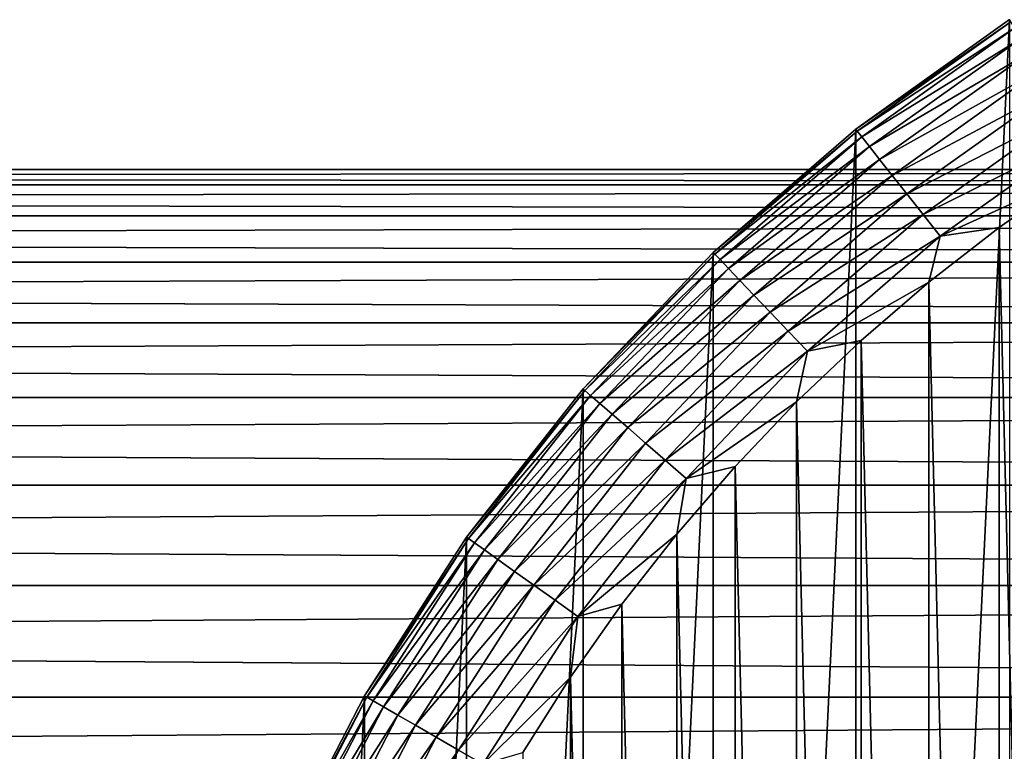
# Model space of a CAD drawing. Header units: millimetres. Extents: x -128 to 173, y -40 to 30.
# Tile 187 of 256: x 45 to 60, y 14 to 25. Entities that reach past the tile are written whole.
import ezdxf

# ---------------------------------------------------------------- set-up
doc = ezdxf.new("R2010")
doc.units = ezdxf.units.MM
doc.header["$LTSCALE"] = 56.728605
for name, color, linetype in [('235', 7, 'CONTINUOUS'), ('236', 7, 'CONTINUOUS'), ('238', 7, 'CONTINUOUS'), ('239', 7, 'CONTINUOUS'), ('3', 7, 'CONTINUOUS')]:
    doc.layers.add(name, color=color, linetype=linetype)

msp = doc.modelspace()

# ---------------------------------------------------------------- linework, layer by layer
at = {"layer": '235', "color": 7, "linetype": 'CONTINUOUS'}
for points in [[(60.124, 22.093, -67.8), (61.229, -22.87, -67.8), (61.229, 22.87, -67.8), (60.124, 22.093, -67.8)], [(59.06, 21.262, -67.8), (60.124, -22.093, -67.8), (60.124, 22.093, -67.8), (59.06, 21.262, -67.8)], [(60.124, -22.093, -67.8), (61.229, -22.87, -67.8), (60.124, 22.093, -67.8), (60.124, -22.093, -67.8)], [(58.037, 20.381, -67.8), (59.06, -21.262, -67.8), (59.06, 21.262, -67.8), (58.037, 20.381, -67.8)], [(59.06, -21.262, -67.8), (60.124, -22.093, -67.8), (59.06, 21.262, -67.8), (59.06, -21.262, -67.8)], [(57.059, 19.45, -67.8), (58.037, -20.381, -67.8), (58.037, 20.381, -67.8), (57.059, 19.45, -67.8)], [(58.037, -20.381, -67.8), (59.06, -21.262, -67.8), (58.037, 20.381, -67.8), (58.037, -20.381, -67.8)], [(56.128, 18.472, -67.8), (57.059, -19.45, -67.8), (57.059, 19.45, -67.8), (56.128, 18.472, -67.8)], [(57.059, -19.45, -67.8), (58.037, -20.381, -67.8), (57.059, 19.45, -67.8), (57.059, -19.45, -67.8)], [(55.246, 17.45, -67.8), (56.128, -18.472, -67.8), (56.128, 18.472, -67.8), (55.246, 17.45, -67.8)], [(56.128, -18.472, -67.8), (57.059, -19.45, -67.8), (56.128, 18.472, -67.8), (56.128, -18.472, -67.8)], [(54.415, 16.386, -67.8), (55.246, -17.45, -67.8), (55.246, 17.45, -67.8), (54.415, 16.386, -67.8)], [(55.246, -17.45, -67.8), (56.128, -18.472, -67.8), (55.246, 17.45, -67.8), (55.246, -17.45, -67.8)], [(53.637, 15.282, -67.8), (54.415, -16.386, -67.8), (54.415, 16.386, -67.8), (53.637, 15.282, -67.8)], [(54.415, -16.386, -67.8), (55.246, -17.45, -67.8), (54.415, 16.386, -67.8), (54.415, -16.386, -67.8)], [(52.915, 14.142, -67.8), (53.637, -15.282, -67.8), (53.637, 15.282, -67.8), (52.915, 14.142, -67.8)], [(53.637, -15.282, -67.8), (54.415, -16.386, -67.8), (53.637, 15.282, -67.8), (53.637, -15.282, -67.8)]]:
    msp.add_3dface(points, dxfattribs=at)
at = {"layer": '236', "color": 7, "linetype": 'CONTINUOUS'}
for points in [[(57.955, 23.582, -78.8), (60.281, 25.238, -78.8), (57.955, -23.582, -78.8), (57.955, 23.582, -78.8)], [(57.955, -23.582, -78.8), (60.281, 25.238, -78.8), (60.281, -25.238, -78.8), (57.955, -23.582, -78.8)], [(55.798, 21.712, -78.8), (57.955, 23.582, -78.8), (55.798, -21.712, -78.8), (55.798, 21.712, -78.8)], [(55.798, -21.712, -78.8), (57.955, 23.582, -78.8), (57.955, -23.582, -78.8), (55.798, -21.712, -78.8)], [(53.828, 19.646, -78.8), (55.798, 21.712, -78.8), (53.828, -19.646, -78.8), (53.828, 19.646, -78.8)], [(53.828, -19.646, -78.8), (55.798, 21.712, -78.8), (55.798, -21.712, -78.8), (53.828, -19.646, -78.8)], [(52.063, 17.402, -78.8), (53.828, 19.646, -78.8), (52.063, -17.402, -78.8), (52.063, 17.402, -78.8)], [(52.063, -17.402, -78.8), (53.828, 19.646, -78.8), (53.828, -19.646, -78.8), (52.063, -17.402, -78.8)], [(50.519, 15, -78.8), (52.063, 17.402, -78.8), (50.519, -15, -78.8), (50.519, 15, -78.8)], [(50.519, -15, -78.8), (52.063, 17.402, -78.8), (52.063, -17.402, -78.8), (50.519, -15, -78.8)], [(49.211, 12.462, -78.8), (50.519, 15, -78.8), (49.211, -12.462, -78.8), (49.211, 12.462, -78.8)], [(49.211, -12.462, -78.8), (50.519, 15, -78.8), (50.519, -15, -78.8), (49.211, -12.462, -78.8)]]:
    msp.add_3dface(points, dxfattribs=at)
at = {"layer": '238', "color": 7, "linetype": 'CONTINUOUS'}
for points in [[(60.281, 25.238, -78.8), (57.955, 23.582, -78.8), (60.281, 25.238, -70.3), (60.281, 25.238, -78.8)], [(60.281, 25.238, -70.3), (57.955, 23.582, -78.8), (57.955, 23.582, -70.3), (60.281, 25.238, -70.3)], [(57.955, 23.582, -78.8), (55.798, 21.712, -78.8), (57.955, 23.582, -70.3), (57.955, 23.582, -78.8)], [(57.955, 23.582, -70.3), (55.798, 21.712, -78.8), (55.798, 21.712, -70.3), (57.955, 23.582, -70.3)], [(55.798, 21.712, -78.8), (53.828, 19.646, -78.8), (55.798, 21.712, -70.3), (55.798, 21.712, -78.8)], [(55.798, 21.712, -70.3), (53.828, 19.646, -78.8), (53.828, 19.646, -70.3), (55.798, 21.712, -70.3)], [(53.828, 19.646, -78.8), (52.063, 17.402, -78.8), (53.828, 19.646, -70.3), (53.828, 19.646, -78.8)], [(53.828, 19.646, -70.3), (52.063, 17.402, -78.8), (52.063, 17.402, -70.3), (53.828, 19.646, -70.3)], [(52.063, 17.402, -78.8), (50.519, 15, -78.8), (52.063, 17.402, -70.3), (52.063, 17.402, -78.8)], [(52.063, 17.402, -70.3), (50.519, 15, -78.8), (50.519, 15, -70.3), (52.063, 17.402, -70.3)], [(50.519, 15, -78.8), (49.211, 12.462, -78.8), (50.519, 15, -70.3), (50.519, 15, -78.8)], [(50.519, 15, -70.3), (49.211, 12.462, -78.8), (49.211, 12.462, -70.3), (50.519, 15, -70.3)]]:
    msp.add_3dface(points, dxfattribs=at)
at = {"layer": '239', "color": 7, "linetype": 'CONTINUOUS'}
for points in [[(60.281, 25.238, -70.3), (57.955, 23.582, -70.3), (60.301, 25.206, -69.869), (60.281, 25.238, -70.3)], [(57.955, 23.582, -70.3), (57.978, 23.552, -69.869), (60.301, 25.206, -69.869), (57.955, 23.582, -70.3)], [(57.978, 23.552, -69.869), (60.362, 25.112, -69.447), (60.301, 25.206, -69.869), (57.978, 23.552, -69.869)], [(58.048, 23.464, -69.447), (60.362, 25.112, -69.447), (57.978, 23.552, -69.869), (58.048, 23.464, -69.447)], [(58.048, 23.464, -69.447), (60.461, 24.957, -69.052), (60.362, 25.112, -69.447), (58.048, 23.464, -69.447)], [(58.162, 23.319, -69.052), (60.461, 24.957, -69.052), (58.048, 23.464, -69.447), (58.162, 23.319, -69.052)], [(58.162, 23.319, -69.052), (60.596, 24.747, -68.694), (60.461, 24.957, -69.052), (58.162, 23.319, -69.052)], [(58.316, 23.123, -68.694), (60.596, 24.747, -68.694), (58.162, 23.319, -69.052), (58.316, 23.123, -68.694)], [(58.316, 23.123, -68.694), (60.763, 24.487, -68.386), (60.596, 24.747, -68.694), (58.316, 23.123, -68.694)], [(58.507, 22.88, -68.386), (60.763, 24.487, -68.386), (58.316, 23.123, -68.694), (58.507, 22.88, -68.386)], [(58.507, 22.88, -68.386), (60.956, 24.187, -68.135), (60.763, 24.487, -68.386), (58.507, 22.88, -68.386)], [(58.727, 22.6, -68.135), (60.956, 24.187, -68.135), (58.507, 22.88, -68.386), (58.727, 22.6, -68.135)], [(58.727, 22.6, -68.135), (61.17, 23.854, -67.951), (60.956, 24.187, -68.135), (58.727, 22.6, -68.135)], [(58.972, 22.289, -67.951), (61.17, 23.854, -67.951), (58.727, 22.6, -68.135), (58.972, 22.289, -67.951)], [(58.972, 22.289, -67.951), (61.398, 23.5, -67.838), (61.17, 23.854, -67.951), (58.972, 22.289, -67.951)], [(57.955, 23.582, -70.3), (55.798, 21.712, -70.3), (57.978, 23.552, -69.869), (57.955, 23.582, -70.3)], [(55.798, 21.712, -70.3), (55.823, 21.685, -69.869), (57.978, 23.552, -69.869), (55.798, 21.712, -70.3)], [(55.823, 21.685, -69.869), (58.048, 23.464, -69.447), (57.978, 23.552, -69.869), (55.823, 21.685, -69.869)], [(55.901, 21.604, -69.447), (58.048, 23.464, -69.447), (55.823, 21.685, -69.869), (55.901, 21.604, -69.447)], [(55.901, 21.604, -69.447), (58.162, 23.319, -69.052), (58.048, 23.464, -69.447), (55.901, 21.604, -69.447)], [(59.232, 21.958, -67.838), (61.398, 23.5, -67.838), (58.972, 22.289, -67.951), (59.232, 21.958, -67.838)], [(59.232, 21.958, -67.838), (61.229, 22.87, -67.8), (61.398, 23.5, -67.838), (59.232, 21.958, -67.838)], [(56.028, 21.47, -69.052), (58.162, 23.319, -69.052), (55.901, 21.604, -69.447), (56.028, 21.47, -69.052)], [(56.028, 21.47, -69.052), (58.316, 23.123, -68.694), (58.162, 23.319, -69.052), (56.028, 21.47, -69.052)], [(56.2, 21.29, -68.694), (58.316, 23.123, -68.694), (56.028, 21.47, -69.052), (56.2, 21.29, -68.694)], [(56.2, 21.29, -68.694), (58.507, 22.88, -68.386), (58.316, 23.123, -68.694), (56.2, 21.29, -68.694)], [(56.413, 21.066, -68.386), (58.507, 22.88, -68.386), (56.2, 21.29, -68.694), (56.413, 21.066, -68.386)], [(56.413, 21.066, -68.386), (58.727, 22.6, -68.135), (58.507, 22.88, -68.386), (56.413, 21.066, -68.386)], [(60.124, 22.093, -67.8), (61.229, 22.87, -67.8), (59.232, 21.958, -67.838), (60.124, 22.093, -67.8)], [(56.66, 20.808, -68.135), (58.727, 22.6, -68.135), (56.413, 21.066, -68.386), (56.66, 20.808, -68.135)], [(56.66, 20.808, -68.135), (58.972, 22.289, -67.951), (58.727, 22.6, -68.135), (56.66, 20.808, -68.135)], [(56.932, 20.522, -67.951), (58.972, 22.289, -67.951), (56.66, 20.808, -68.135), (56.932, 20.522, -67.951)], [(56.932, 20.522, -67.951), (59.232, 21.958, -67.838), (58.972, 22.289, -67.951), (56.932, 20.522, -67.951)], [(59.06, 21.262, -67.8), (60.124, 22.093, -67.8), (59.232, 21.958, -67.838), (59.06, 21.262, -67.8)], [(57.223, 20.217, -67.838), (59.232, 21.958, -67.838), (56.932, 20.522, -67.951), (57.223, 20.217, -67.838)], [(57.223, 20.217, -67.838), (59.06, 21.262, -67.8), (59.232, 21.958, -67.838), (57.223, 20.217, -67.838)], [(55.798, 21.712, -70.3), (53.828, 19.646, -70.3), (55.823, 21.685, -69.869), (55.798, 21.712, -70.3)], [(53.828, 19.646, -70.3), (53.856, 19.621, -69.869), (55.823, 21.685, -69.869), (53.828, 19.646, -70.3)], [(53.856, 19.621, -69.869), (55.901, 21.604, -69.447), (55.823, 21.685, -69.869), (53.856, 19.621, -69.869)], [(53.941, 19.548, -69.447), (55.901, 21.604, -69.447), (53.856, 19.621, -69.869), (53.941, 19.548, -69.447)], [(53.941, 19.548, -69.447), (56.028, 21.47, -69.052), (55.901, 21.604, -69.447), (53.941, 19.548, -69.447)], [(54.08, 19.427, -69.052), (56.028, 21.47, -69.052), (53.941, 19.548, -69.447), (54.08, 19.427, -69.052)], [(54.08, 19.427, -69.052), (56.2, 21.29, -68.694), (56.028, 21.47, -69.052), (54.08, 19.427, -69.052)], [(54.269, 19.264, -68.694), (56.2, 21.29, -68.694), (54.08, 19.427, -69.052), (54.269, 19.264, -68.694)], [(54.269, 19.264, -68.694), (56.413, 21.066, -68.386), (56.2, 21.29, -68.694), (54.269, 19.264, -68.694)], [(58.037, 20.381, -67.8), (59.06, 21.262, -67.8), (57.223, 20.217, -67.838), (58.037, 20.381, -67.8)], [(54.502, 19.062, -68.386), (56.413, 21.066, -68.386), (54.269, 19.264, -68.694), (54.502, 19.062, -68.386)], [(54.502, 19.062, -68.386), (56.66, 20.808, -68.135), (56.413, 21.066, -68.386), (54.502, 19.062, -68.386)], [(54.772, 18.828, -68.135), (56.66, 20.808, -68.135), (54.502, 19.062, -68.386), (54.772, 18.828, -68.135)], [(54.772, 18.828, -68.135), (56.932, 20.522, -67.951), (56.66, 20.808, -68.135), (54.772, 18.828, -68.135)], [(55.07, 18.569, -67.951), (56.932, 20.522, -67.951), (54.772, 18.828, -68.135), (55.07, 18.569, -67.951)], [(55.07, 18.569, -67.951), (57.223, 20.217, -67.838), (56.932, 20.522, -67.951), (55.07, 18.569, -67.951)], [(57.059, 19.45, -67.8), (58.037, 20.381, -67.8), (57.223, 20.217, -67.838), (57.059, 19.45, -67.8)], [(55.389, 18.293, -67.838), (57.223, 20.217, -67.838), (55.07, 18.569, -67.951), (55.389, 18.293, -67.838)], [(55.389, 18.293, -67.838), (57.059, 19.45, -67.8), (57.223, 20.217, -67.838), (55.389, 18.293, -67.838)], [(53.828, 19.646, -70.3), (52.063, 17.402, -70.3), (53.856, 19.621, -69.869), (53.828, 19.646, -70.3)], [(52.063, 17.402, -70.3), (52.093, 17.38, -69.869), (53.856, 19.621, -69.869), (52.063, 17.402, -70.3)], [(52.093, 17.38, -69.869), (53.941, 19.548, -69.447), (53.856, 19.621, -69.869), (52.093, 17.38, -69.869)], [(52.185, 17.315, -69.447), (53.941, 19.548, -69.447), (52.093, 17.38, -69.869), (52.185, 17.315, -69.447)], [(52.185, 17.315, -69.447), (54.08, 19.427, -69.052), (53.941, 19.548, -69.447), (52.185, 17.315, -69.447)], [(52.335, 17.208, -69.052), (54.08, 19.427, -69.052), (52.185, 17.315, -69.447), (52.335, 17.208, -69.052)], [(52.335, 17.208, -69.052), (54.269, 19.264, -68.694), (54.08, 19.427, -69.052), (52.335, 17.208, -69.052)], [(56.128, 18.472, -67.8), (57.059, 19.45, -67.8), (55.389, 18.293, -67.838), (56.128, 18.472, -67.8)], [(52.538, 17.063, -68.694), (54.269, 19.264, -68.694), (52.335, 17.208, -69.052), (52.538, 17.063, -68.694)], [(52.538, 17.063, -68.694), (54.502, 19.062, -68.386), (54.269, 19.264, -68.694), (52.538, 17.063, -68.694)], [(52.789, 16.884, -68.386), (54.502, 19.062, -68.386), (52.538, 17.063, -68.694), (52.789, 16.884, -68.386)], [(52.789, 16.884, -68.386), (54.772, 18.828, -68.135), (54.502, 19.062, -68.386), (52.789, 16.884, -68.386)], [(53.08, 16.677, -68.135), (54.772, 18.828, -68.135), (52.789, 16.884, -68.386), (53.08, 16.677, -68.135)], [(53.08, 16.677, -68.135), (55.07, 18.569, -67.951), (54.772, 18.828, -68.135), (53.08, 16.677, -68.135)], [(53.402, 16.448, -67.951), (55.07, 18.569, -67.951), (53.08, 16.677, -68.135), (53.402, 16.448, -67.951)], [(53.402, 16.448, -67.951), (55.389, 18.293, -67.838), (55.07, 18.569, -67.951), (53.402, 16.448, -67.951)], [(55.246, 17.45, -67.8), (56.128, 18.472, -67.8), (55.389, 18.293, -67.838), (55.246, 17.45, -67.8)], [(53.746, 16.203, -67.838), (55.389, 18.293, -67.838), (53.402, 16.448, -67.951), (53.746, 16.203, -67.838)], [(53.746, 16.203, -67.838), (55.246, 17.45, -67.8), (55.389, 18.293, -67.838), (53.746, 16.203, -67.838)], [(54.415, 16.386, -67.8), (55.246, 17.45, -67.8), (53.746, 16.203, -67.838), (54.415, 16.386, -67.8)], [(52.063, 17.402, -70.3), (50.519, 15, -70.3), (52.093, 17.38, -69.869), (52.063, 17.402, -70.3)], [(50.519, 15, -70.3), (50.552, 14.981, -69.869), (52.093, 17.38, -69.869), (50.519, 15, -70.3)], [(50.552, 14.981, -69.869), (52.185, 17.315, -69.447), (52.093, 17.38, -69.869), (50.552, 14.981, -69.869)], [(50.649, 14.925, -69.447), (52.185, 17.315, -69.447), (50.552, 14.981, -69.869), (50.649, 14.925, -69.447)], [(50.649, 14.925, -69.447), (52.335, 17.208, -69.052), (52.185, 17.315, -69.447), (50.649, 14.925, -69.447)], [(50.808, 14.833, -69.052), (52.335, 17.208, -69.052), (50.649, 14.925, -69.447), (50.808, 14.833, -69.052)], [(50.808, 14.833, -69.052), (52.538, 17.063, -68.694), (52.335, 17.208, -69.052), (50.808, 14.833, -69.052)], [(51.025, 14.708, -68.694), (52.538, 17.063, -68.694), (50.808, 14.833, -69.052), (51.025, 14.708, -68.694)], [(51.025, 14.708, -68.694), (52.789, 16.884, -68.386), (52.538, 17.063, -68.694), (51.025, 14.708, -68.694)], [(51.292, 14.554, -68.386), (52.789, 16.884, -68.386), (51.025, 14.708, -68.694), (51.292, 14.554, -68.386)], [(51.292, 14.554, -68.386), (53.08, 16.677, -68.135), (52.789, 16.884, -68.386), (51.292, 14.554, -68.386)], [(51.601, 14.375, -68.135), (53.08, 16.677, -68.135), (51.292, 14.554, -68.386), (51.601, 14.375, -68.135)], [(51.601, 14.375, -68.135), (53.402, 16.448, -67.951), (53.08, 16.677, -68.135), (51.601, 14.375, -68.135)], [(51.943, 14.178, -67.951), (53.402, 16.448, -67.951), (51.601, 14.375, -68.135), (51.943, 14.178, -67.951)], [(51.943, 14.178, -67.951), (53.746, 16.203, -67.838), (53.402, 16.448, -67.951), (51.943, 14.178, -67.951)], [(53.637, 15.282, -67.8), (54.415, 16.386, -67.8), (53.746, 16.203, -67.838), (53.637, 15.282, -67.8)], [(52.308, 13.967, -67.838), (53.746, 16.203, -67.838), (51.943, 14.178, -67.951), (52.308, 13.967, -67.838)], [(52.308, 13.967, -67.838), (53.637, 15.282, -67.8), (53.746, 16.203, -67.838), (52.308, 13.967, -67.838)], [(52.915, 14.142, -67.8), (53.637, 15.282, -67.8), (52.308, 13.967, -67.838), (52.915, 14.142, -67.8)], [(50.519, 15, -70.3), (49.211, 12.462, -70.3), (50.552, 14.981, -69.869), (50.519, 15, -70.3)], [(49.211, 12.462, -70.3), (49.245, 12.447, -69.869), (50.552, 14.981, -69.869), (49.211, 12.462, -70.3)], [(49.245, 12.447, -69.869), (50.649, 14.925, -69.447), (50.552, 14.981, -69.869), (49.245, 12.447, -69.869)], [(49.347, 12.4, -69.447), (50.649, 14.925, -69.447), (49.245, 12.447, -69.869), (49.347, 12.4, -69.447)], [(49.347, 12.4, -69.447), (50.808, 14.833, -69.052), (50.649, 14.925, -69.447), (49.347, 12.4, -69.447)], [(49.515, 12.324, -69.052), (50.808, 14.833, -69.052), (49.347, 12.4, -69.447), (49.515, 12.324, -69.052)], [(49.515, 12.324, -69.052), (51.025, 14.708, -68.694), (50.808, 14.833, -69.052), (49.515, 12.324, -69.052)], [(49.742, 12.22, -68.694), (51.025, 14.708, -68.694), (49.515, 12.324, -69.052), (49.742, 12.22, -68.694)], [(49.742, 12.22, -68.694), (51.292, 14.554, -68.386), (51.025, 14.708, -68.694), (49.742, 12.22, -68.694)], [(50.022, 12.092, -68.386), (51.292, 14.554, -68.386), (49.742, 12.22, -68.694), (50.022, 12.092, -68.386)], [(50.022, 12.092, -68.386), (51.601, 14.375, -68.135), (51.292, 14.554, -68.386), (50.022, 12.092, -68.386)], [(50.347, 11.943, -68.135), (51.601, 14.375, -68.135), (50.022, 12.092, -68.386), (50.347, 11.943, -68.135)], [(50.347, 11.943, -68.135), (51.943, 14.178, -67.951), (51.601, 14.375, -68.135), (50.347, 11.943, -68.135)], [(50.707, 11.779, -67.951), (51.943, 14.178, -67.951), (50.347, 11.943, -68.135), (50.707, 11.779, -67.951)], [(50.707, 11.779, -67.951), (52.308, 13.967, -67.838), (51.943, 14.178, -67.951), (50.707, 11.779, -67.951)]]:
    msp.add_3dface(points, dxfattribs=at)
at = {"layer": '3', "color": 7, "linetype": 'CONTINUOUS'}
for points in [[(127.5, 22.97, -1.165), (127.5, 22.735, -3.483), (-127.5, 22.97, -1.165), (127.5, 22.97, -1.165)], [(-127.5, 22.97, -1.165), (127.5, 22.735, -3.483), (-127.5, 22.735, -3.483), (-127.5, 22.97, -1.165)], [(127.5, 22.97, 1.165), (127.5, 22.97, -1.165), (-127.5, 22.97, 1.165), (127.5, 22.97, 1.165)], [(-127.5, 22.97, 1.165), (127.5, 22.97, -1.165), (-127.5, 22.97, -1.165), (-127.5, 22.97, 1.165)], [(127.5, 22.735, 3.483), (127.5, 22.97, 1.165), (-127.5, 22.735, 3.483), (127.5, 22.735, 3.483)], [(-127.5, 22.735, 3.483), (127.5, 22.97, 1.165), (-127.5, 22.97, 1.165), (-127.5, 22.735, 3.483)], [(127.5, 22.735, -3.483), (127.5, 22.266, -5.765), (-127.5, 22.735, -3.483), (127.5, 22.735, -3.483)], [(-127.5, 22.735, -3.483), (127.5, 22.266, -5.765), (-127.5, 22.266, -5.765), (-127.5, 22.735, -3.483)], [(127.5, 22.266, 5.765), (127.5, 22.735, 3.483), (-127.5, 22.266, 5.765), (127.5, 22.266, 5.765)], [(-127.5, 22.266, 5.765), (127.5, 22.735, 3.483), (-127.5, 22.735, 3.483), (-127.5, 22.266, 5.765)], [(127.5, 22.266, -5.765), (127.5, 21.568, -7.988), (-127.5, 22.266, -5.765), (127.5, 22.266, -5.765)], [(-127.5, 22.266, -5.765), (127.5, 21.568, -7.988), (-127.5, 21.568, -7.988), (-127.5, 22.266, -5.765)], [(127.5, 21.568, 7.988), (127.5, 22.266, 5.765), (-127.5, 21.568, 7.988), (127.5, 21.568, 7.988)], [(-127.5, 21.568, 7.988), (127.5, 22.266, 5.765), (-127.5, 22.266, 5.765), (-127.5, 21.568, 7.988)], [(127.5, 21.568, -7.988), (127.5, 20.65, -10.129), (-127.5, 21.568, -7.988), (127.5, 21.568, -7.988)], [(-127.5, 21.568, -7.988), (127.5, 20.65, -10.129), (-127.5, 20.65, -10.129), (-127.5, 21.568, -7.988)], [(127.5, 20.65, 10.129), (127.5, 21.568, 7.988), (-127.5, 20.65, 10.129), (127.5, 20.65, 10.129)], [(-127.5, 20.65, 10.129), (127.5, 21.568, 7.988), (-127.5, 21.568, 7.988), (-127.5, 20.65, 10.129)], [(127.5, 20.65, -10.129), (127.5, 19.519, -12.166), (-127.5, 20.65, -10.129), (127.5, 20.65, -10.129)], [(-127.5, 20.65, -10.129), (127.5, 19.519, -12.166), (-127.5, 19.519, -12.166), (-127.5, 20.65, -10.129)], [(127.5, 19.519, 12.166), (127.5, 20.65, 10.129), (-127.5, 19.519, 12.166), (127.5, 19.519, 12.166)], [(-127.5, 19.519, 12.166), (127.5, 20.65, 10.129), (-127.5, 20.65, 10.129), (-127.5, 19.519, 12.166)], [(127.5, 19.519, -12.166), (127.5, 18.188, -14.078), (-127.5, 19.519, -12.166), (127.5, 19.519, -12.166)], [(-127.5, 19.519, -12.166), (127.5, 18.188, -14.078), (-127.5, 18.188, -14.078), (-127.5, 19.519, -12.166)], [(127.5, 18.188, 14.078), (127.5, 19.519, 12.166), (-127.5, 18.188, 14.078), (127.5, 18.188, 14.078)], [(-127.5, 18.188, 14.078), (127.5, 19.519, 12.166), (-127.5, 19.519, 12.166), (-127.5, 18.188, 14.078)], [(127.5, 18.188, -14.078), (127.5, 16.67, -15.846), (-127.5, 18.188, -14.078), (127.5, 18.188, -14.078)], [(-127.5, 18.188, -14.078), (127.5, 16.67, -15.846), (-127.5, 16.67, -15.846), (-127.5, 18.188, -14.078)], [(127.5, 16.67, 15.846), (127.5, 18.188, 14.078), (-127.5, 16.67, 15.846), (127.5, 16.67, 15.846)], [(-127.5, 16.67, 15.846), (127.5, 18.188, 14.078), (-127.5, 18.188, 14.078), (-127.5, 16.67, 15.846)], [(127.5, 16.67, -15.846), (127.5, 14.982, -17.451), (-127.5, 16.67, -15.846), (127.5, 16.67, -15.846)], [(-127.5, 16.67, -15.846), (127.5, 14.982, -17.451), (-127.5, 14.982, -17.451), (-127.5, 16.67, -15.846)], [(127.5, 14.982, 17.451), (127.5, 16.67, 15.846), (-127.5, 14.982, 17.451), (127.5, 14.982, 17.451)], [(-127.5, 14.982, 17.451), (127.5, 16.67, 15.846), (-127.5, 16.67, 15.846), (-127.5, 14.982, 17.451)], [(127.5, 14.982, -17.451), (127.5, 13.139, -18.878), (-127.5, 14.982, -17.451), (127.5, 14.982, -17.451)], [(-127.5, 14.982, -17.451), (127.5, 13.139, -18.878), (-127.5, 13.139, -18.878), (-127.5, 14.982, -17.451)], [(127.5, 13.139, 18.878), (127.5, 14.982, 17.451), (-127.5, 13.139, 18.878), (127.5, 13.139, 18.878)], [(-127.5, 13.139, 18.878), (127.5, 14.982, 17.451), (-127.5, 14.982, 17.451), (-127.5, 13.139, 18.878)]]:
    msp.add_3dface(points, dxfattribs=at)

doc.saveas('drawing.dxf')
